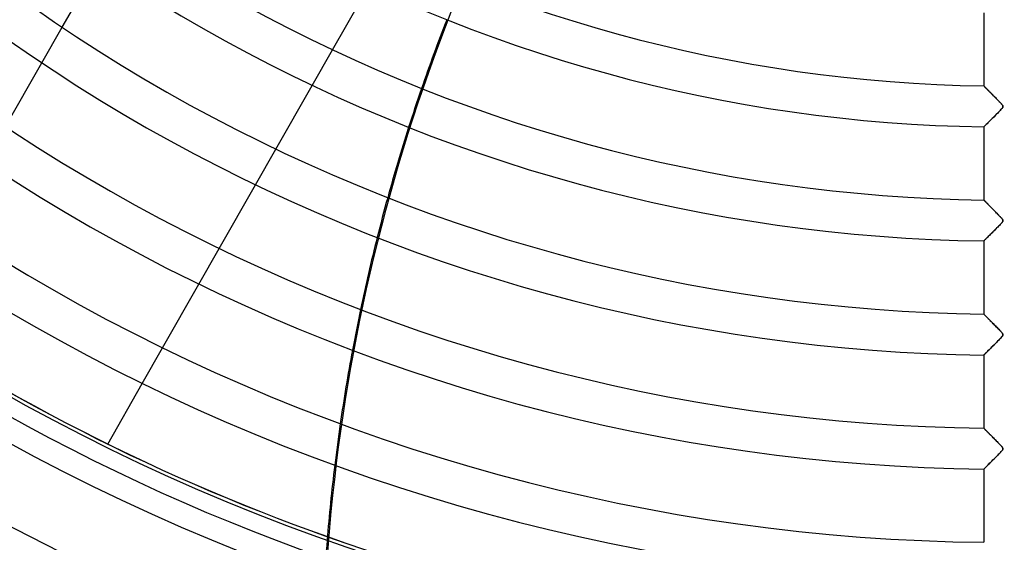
# Model space of a CAD drawing. Header units: millimetres. Extents: x -635 to 635, y -635 to 635.
# Tile 7 of 52: x -240 to 0, y -468 to -341. Entities that reach past the tile are written whole.
import ezdxf

# ---------------------------------------------------------------- set-up
doc = ezdxf.new("R2010")
doc.units = ezdxf.units.MM
doc.layers.add('HIDDEN', color=7, linetype='Continuous')
doc.layers.add('THICK', color=7, linetype='Continuous')

msp = doc.modelspace()

# ---------------------------------------------------------------- linework, layer by layer
at = {"layer": 'HIDDEN'}
for p, q in [((-234.79, -351.09), (-229.84, -342.4)), ((-168.85, -356.58), (-163.89, -347.89)), ((-4.99, -356.71), (-5, -356.7)), ((-4.98, -356.72), (-4.99, -356.71)), ((-4.95, -356.75), (-4.98, -356.72)), ((-4.91, -356.8), (-4.95, -356.75)), ((-4.85, -356.85), (-4.91, -356.8)), ((-4.79, -356.91), (-4.85, -356.85)), ((-4.72, -356.98), (-4.79, -356.91)), ((-4.64, -357.07), (-4.72, -356.98)), ((-4.55, -357.16), (-4.64, -357.07)), ((-4.45, -357.26), (-4.55, -357.16)), ((-4.35, -357.36), (-4.45, -357.26)), ((-4.24, -357.47), (-4.35, -357.36)), ((-4.12, -357.59), (-4.24, -357.47)), ((-4, -357.72), (-4.12, -357.59)), ((-3.87, -357.85), (-4, -357.72)), ((-3.74, -357.98), (-3.87, -357.85)), ((-3.6, -358.12), (-3.74, -357.98)), ((-3.45, -358.27), (-3.6, -358.12)), ((-3.31, -358.42), (-3.45, -358.27)), ((-3.15, -358.58), (-3.31, -358.42)), ((-2.99, -358.74), (-3.15, -358.58)), ((-2.83, -358.9), (-2.99, -358.74)), ((-2.66, -359.08), (-2.83, -358.9)), ((-2.49, -359.25), (-2.66, -359.08)), ((-2.31, -359.43), (-2.49, -359.25)), ((-2.13, -359.62), (-2.31, -359.43)), ((-1.95, -359.8), (-2.13, -359.62)), ((-1.77, -359.98), (-1.95, -359.8)), ((-1.6, -360.15), (-1.77, -359.98)), ((-1.44, -360.32), (-1.6, -360.15)), ((-1.28, -360.48), (-1.44, -360.32)), ((-1.14, -360.63), (-1.28, -360.48)), ((-1.17, -362.84), (-0.94, -362.61)), ((-1.01, -360.77), (-1.14, -360.63)), ((-0.88, -360.9), (-1.01, -360.77)), ((-0.94, -362.61), (-0.74, -362.39)), ((-0.77, -361.02), (-0.88, -360.9)), ((-0.68, -361.12), (-0.77, -361.02)), ((-0.74, -362.39), (-0.57, -362.2)), ((-0.59, -361.22), (-0.68, -361.12)), ((-0.51, -361.32), (-0.59, -361.22)), ((-0.57, -362.2), (-0.46, -362.06)), ((-0.44, -361.41), (-0.51, -361.32)), ((-0.46, -362.06), (-0.39, -361.95)), ((-0.39, -361.5), (-0.44, -361.41)), ((-0.35, -361.58), (-0.39, -361.5)), ((-0.39, -361.95), (-0.35, -361.87)), ((-0.32, -361.65), (-0.35, -361.58)), ((-0.35, -361.87), (-0.32, -361.79)), ((-0.32, -361.72), (-0.32, -361.65)), ((-0.32, -361.79), (-0.32, -361.72)), ((-3.45, -365.15), (-3.21, -364.91)), ((-3.21, -364.91), (-2.96, -364.65)), ((-2.96, -364.65), (-2.7, -364.4)), ((-2.7, -364.4), (-2.44, -364.14)), ((-2.44, -364.14), (-2.18, -363.88)), ((-2.18, -363.88), (-1.92, -363.61)), ((-1.92, -363.61), (-1.66, -363.35)), ((-1.66, -363.35), (-1.41, -363.1)), ((-1.41, -363.1), (-1.17, -362.84)), ((-5, -366.68), (-4.98, -366.67)), ((-4.98, -366.67), (-4.94, -366.62)), ((-4.94, -366.62), (-4.86, -366.55)), ((-4.86, -366.55), (-4.76, -366.44)), ((-4.76, -366.44), (-4.63, -366.32)), ((-4.63, -366.32), (-4.48, -366.17)), ((-4.48, -366.17), (-4.31, -365.99)), ((-4.31, -365.99), (-4.12, -365.81)), ((-4.12, -365.81), (-3.91, -365.6)), ((-3.91, -365.6), (-3.69, -365.38)), ((-3.69, -365.38), (-3.45, -365.15)), ((-182.68, -380.82), (-177.72, -372.13)), ((-4.99, -384.53), (-5, -384.53)), ((-4.97, -384.55), (-4.99, -384.53)), ((-4.94, -384.58), (-4.97, -384.55)), ((-4.9, -384.63), (-4.94, -384.58)), ((-4.85, -384.68), (-4.9, -384.63)), ((-4.78, -384.75), (-4.85, -384.68)), ((-4.71, -384.82), (-4.78, -384.75)), ((-4.63, -384.91), (-4.71, -384.82)), ((-4.53, -385), (-4.63, -384.91)), ((-4.43, -385.1), (-4.53, -385)), ((-4.32, -385.21), (-4.43, -385.1)), ((-4.21, -385.33), (-4.32, -385.21)), ((-4.09, -385.45), (-4.21, -385.33)), ((-3.97, -385.58), (-4.09, -385.45)), ((-3.83, -385.71), (-3.97, -385.58)), ((-3.7, -385.85), (-3.83, -385.71)), ((-3.56, -385.99), (-3.7, -385.85)), ((-3.41, -386.14), (-3.56, -385.99)), ((-3.25, -386.3), (-3.41, -386.14)), ((-3.1, -386.46), (-3.25, -386.3)), ((-2.93, -386.62), (-3.1, -386.46)), ((-2.77, -386.79), (-2.93, -386.62)), ((-2.59, -386.97), (-2.77, -386.79)), ((-2.42, -387.15), (-2.59, -386.97)), ((-2.24, -387.33), (-2.42, -387.15)), ((-2.05, -387.52), (-2.24, -387.33)), ((-1.87, -387.7), (-2.05, -387.52)), ((-1.7, -387.88), (-1.87, -387.7)), ((-1.53, -388.05), (-1.7, -387.88)), ((-1.37, -388.21), (-1.53, -388.05)), ((-1.22, -388.37), (-1.37, -388.21)), ((-1.08, -388.52), (-1.22, -388.37)), ((-0.95, -388.65), (-1.08, -388.52)), ((-0.83, -388.78), (-0.95, -388.65)), ((-0.73, -388.89), (-0.83, -388.78)), ((-0.64, -388.99), (-0.73, -388.89)), ((-0.56, -389.09), (-0.64, -388.99)), ((-0.48, -389.18), (-0.56, -389.09)), ((-2.26, -391.78), (-2, -391.52)), ((-2, -391.52), (-1.75, -391.26)), ((-1.75, -391.26), (-1.49, -391.01)), ((-1.49, -391.01), (-1.25, -390.75)), ((-1.25, -390.75), (-1.01, -390.51)), ((-1.01, -390.51), (-0.8, -390.28)), ((-0.8, -390.28), (-0.63, -390.09)), ((-0.63, -390.09), (-0.49, -389.93)), ((-0.49, -389.93), (-0.41, -389.81)), ((-0.42, -389.27), (-0.48, -389.18)), ((-0.37, -389.36), (-0.42, -389.27)), ((-0.41, -389.81), (-0.36, -389.72)), ((-0.34, -389.43), (-0.37, -389.36)), ((-0.36, -389.72), (-0.33, -389.64)), ((-0.32, -389.5), (-0.34, -389.43)), ((-0.33, -389.64), (-0.32, -389.57)), ((-0.32, -389.57), (-0.32, -389.5)), ((-4.5, -394.02), (-4.34, -393.85)), ((-4.34, -393.85), (-4.15, -393.67)), ((-4.15, -393.67), (-3.95, -393.47)), ((-3.95, -393.47), (-3.74, -393.26)), ((-3.74, -393.26), (-3.51, -393.03)), ((-3.51, -393.03), (-3.27, -392.79)), ((-3.27, -392.79), (-3.03, -392.55)), ((-3.03, -392.55), (-2.77, -392.3)), ((-2.77, -392.3), (-2.52, -392.04)), ((-2.52, -392.04), (-2.26, -391.78)), ((-196.5, -405.04), (-191.54, -396.36)), ((-5, -394.51), (-4.99, -394.49)), ((-4.99, -394.49), (-4.94, -394.45)), ((-4.94, -394.45), (-4.87, -394.38)), ((-4.87, -394.38), (-4.77, -394.28)), ((-4.77, -394.28), (-4.65, -394.16)), ((-4.65, -394.16), (-4.5, -394.02)), ((-4.99, -412.36), (-5, -412.35)), ((-4.97, -412.39), (-4.99, -412.36)), ((-4.93, -412.42), (-4.97, -412.39)), ((-4.88, -412.48), (-4.93, -412.42)), ((-4.82, -412.54), (-4.88, -412.48)), ((-4.74, -412.62), (-4.82, -412.54)), ((-4.65, -412.71), (-4.74, -412.62)), ((-4.56, -412.8), (-4.65, -412.71)), ((-4.45, -412.91), (-4.56, -412.8)), ((-4.34, -413.03), (-4.45, -412.91)), ((-4.22, -413.15), (-4.34, -413.03)), ((-4.09, -413.28), (-4.22, -413.15)), ((-3.96, -413.41), (-4.09, -413.28)), ((-3.82, -413.55), (-3.96, -413.41)), ((-3.67, -413.7), (-3.82, -413.55)), ((-3.52, -413.85), (-3.67, -413.7)), ((-3.37, -414.01), (-3.52, -413.85)), ((-3.21, -414.17), (-3.37, -414.01)), ((-3.04, -414.34), (-3.21, -414.17)), ((-2.87, -414.51), (-3.04, -414.34)), ((-2.69, -414.69), (-2.87, -414.51)), ((-2.51, -414.87), (-2.69, -414.69)), ((-2.33, -415.06), (-2.51, -414.87)), ((-2.14, -415.25), (-2.33, -415.06)), ((-1.96, -415.44), (-2.14, -415.25)), ((-1.78, -415.62), (-1.96, -415.44)), ((-1.6, -415.8), (-1.78, -415.62)), ((-1.44, -415.97), (-1.6, -415.8)), ((-1.28, -416.13), (-1.44, -415.97)), ((-1.14, -416.28), (-1.28, -416.13)), ((-1, -416.42), (-1.14, -416.28)), ((-0.88, -416.55), (-1, -416.42)), ((-0.77, -416.67), (-0.88, -416.55)), ((-0.8, -418.11), (-0.62, -417.91)), ((-0.68, -416.77), (-0.77, -416.67)), ((-0.59, -416.87), (-0.68, -416.77)), ((-0.62, -417.91), (-0.49, -417.75)), ((-0.52, -416.97), (-0.59, -416.87)), ((-0.45, -417.06), (-0.52, -416.97)), ((-0.49, -417.75), (-0.41, -417.63)), ((-0.39, -417.14), (-0.45, -417.06)), ((-0.41, -417.63), (-0.36, -417.55)), ((-0.35, -417.22), (-0.39, -417.14)), ((-0.36, -417.55), (-0.33, -417.48)), ((-0.33, -417.29), (-0.35, -417.22)), ((-0.32, -417.35), (-0.33, -417.29)), ((-0.33, -417.48), (-0.32, -417.41)), ((-0.32, -417.41), (-0.32, -417.35)), ((-3.24, -420.59), (-3.01, -420.35)), ((-3.01, -420.35), (-2.76, -420.11)), ((-2.76, -420.11), (-2.51, -419.86)), ((-2.51, -419.86), (-2.26, -419.6)), ((-2.26, -419.6), (-2, -419.35)), ((-2, -419.35), (-1.75, -419.09)), ((-1.75, -419.09), (-1.5, -418.83)), ((-1.5, -418.83), (-1.25, -418.58)), ((-1.25, -418.58), (-1.01, -418.33)), ((-1.01, -418.33), (-0.8, -418.11)), ((-210.31, -429.26), (-205.36, -420.58)), ((-5, -422.34), (-4.99, -422.32)), ((-4.99, -422.32), (-4.95, -422.29)), ((-4.95, -422.29), (-4.89, -422.23)), ((-4.89, -422.23), (-4.81, -422.15)), ((-4.81, -422.15), (-4.71, -422.05)), ((-4.71, -422.05), (-4.58, -421.92)), ((-4.58, -421.92), (-4.44, -421.78)), ((-4.44, -421.78), (-4.27, -421.62)), ((-4.27, -421.62), (-4.1, -421.44)), ((-4.1, -421.44), (-3.9, -421.25)), ((-3.9, -421.25), (-3.69, -421.04)), ((-3.69, -421.04), (-3.47, -420.82)), ((-3.47, -420.82), (-3.24, -420.59)), ((-4.99, -440.19), (-5, -440.18)), ((-4.97, -440.21), (-4.99, -440.19)), ((-4.94, -440.24), (-4.97, -440.21)), ((-4.9, -440.29), (-4.94, -440.24)), ((-4.84, -440.34), (-4.9, -440.29)), ((-4.77, -440.41), (-4.84, -440.34)), ((-4.7, -440.49), (-4.77, -440.41)), ((-4.61, -440.58), (-4.7, -440.49)), ((-4.51, -440.67), (-4.61, -440.58)), ((-4.41, -440.78), (-4.51, -440.67)), ((-4.3, -440.89), (-4.41, -440.78)), ((-4.18, -441.01), (-4.3, -440.89)), ((-4.06, -441.13), (-4.18, -441.01)), ((-3.93, -441.26), (-4.06, -441.13)), ((-3.8, -441.4), (-3.93, -441.26)), ((-3.66, -441.54), (-3.8, -441.4)), ((-3.52, -441.68), (-3.66, -441.54)), ((-3.37, -441.83), (-3.52, -441.68)), ((-3.21, -441.99), (-3.37, -441.83)), ((-3.05, -442.15), (-3.21, -441.99)), ((-218.74, -444.04), (-218.74, -444.04)), ((-2.89, -442.32), (-3.05, -442.15)), ((-2.72, -442.49), (-2.89, -442.32)), ((-2.55, -442.67), (-2.72, -442.49)), ((-2.37, -442.85), (-2.55, -442.67)), ((-2.19, -443.03), (-2.37, -442.85)), ((-2.01, -443.21), (-2.19, -443.03)), ((-1.83, -443.39), (-2.01, -443.21)), ((-1.66, -443.57), (-1.83, -443.39)), ((-1.5, -443.73), (-1.66, -443.57)), ((-1.34, -443.89), (-1.5, -443.73)), ((-1.2, -444.04), (-1.34, -443.89)), ((-1.06, -444.19), (-1.2, -444.04)), ((-0.94, -444.32), (-1.06, -444.19)), ((-0.82, -444.44), (-0.94, -444.32)), ((-1.7, -446.87), (-1.44, -446.6)), ((-1.44, -446.6), (-1.18, -446.34)), ((-1.18, -446.34), (-0.94, -446.09)), ((-0.94, -446.09), (-0.74, -445.86)), ((-0.72, -444.55), (-0.82, -444.44)), ((-0.74, -445.86), (-0.57, -445.67)), ((-0.64, -444.65), (-0.72, -444.55)), ((-0.56, -444.74), (-0.64, -444.65)), ((-0.57, -445.67), (-0.45, -445.52)), ((-0.48, -444.83), (-0.56, -444.74)), ((-0.42, -444.92), (-0.48, -444.83)), ((-0.45, -445.52), (-0.38, -445.42)), ((-0.37, -445), (-0.42, -444.92)), ((-0.38, -445.42), (-0.35, -445.34)), ((-0.34, -445.08), (-0.37, -445)), ((-0.35, -445.34), (-0.32, -445.27)), ((-0.32, -445.14), (-0.34, -445.08)), ((-0.32, -445.21), (-0.32, -445.14)), ((-0.32, -445.27), (-0.32, -445.21)), ((-4.16, -449.33), (-3.96, -449.13)), ((-3.96, -449.13), (-3.74, -448.91)), ((-3.74, -448.91), (-3.51, -448.68)), ((-3.51, -448.68), (-3.27, -448.44)), ((-3.27, -448.44), (-3.02, -448.19)), ((-3.02, -448.19), (-2.76, -447.93)), ((-2.76, -447.93), (-2.5, -447.67)), ((-2.5, -447.67), (-2.23, -447.4)), ((-2.23, -447.4), (-1.97, -447.14)), ((-1.97, -447.14), (-1.7, -446.87)), ((-5, -450.16), (-4.99, -450.15)), ((-4.99, -450.15), (-4.94, -450.11)), ((-4.94, -450.11), (-4.87, -450.04)), ((-4.87, -450.04), (-4.78, -449.94)), ((-4.78, -449.94), (-4.65, -449.82)), ((-4.65, -449.82), (-4.51, -449.68)), ((-4.51, -449.68), (-4.34, -449.51)), ((-4.34, -449.51), (-4.16, -449.33))]:
    msp.add_line(p, q, dxfattribs=at)
for radius, start, end in [(556.5, 180, 0), (500, 180, 0), (552.5, 180, 0), (494.99, 250.5096, 285.8145), (495, 250.5099, 285.8148)]:
    msp.add_arc((0, 0), radius, start, end, dxfattribs=at)
for centre, major_axis, start_param, end_param in [((273.34, -503.89), (0, 445.2), 1.004743, 1.570796), ((273.02, -503.89), (0, -445.2), -1.906303, -1.88382), ((273.02, -503.89), (0, -445.2), -1.843545, -1.820963), ((273.02, -503.89), (0, -445.2), -1.780452, -1.757708), ((273.02, -503.89), (0, -445.2), -1.716852, -1.693885), ((273.02, -503.89), (0, -445.2), -1.65258, -1.629334)]:
    msp.add_ellipse(centre, major_axis=major_axis, ratio=0.987688, start_param=start_param, end_param=end_param, dxfattribs=at)
at = {"layer": 'THICK'}
for p, q in [((-229.84, -342.4), (-220.97, -326.85)), ((-163.89, -347.89), (-155.02, -332.34)), ((-5, -338.85), (-5, -356.7)), ((-243.66, -366.63), (-234.79, -351.09)), ((-177.72, -372.13), (-168.85, -356.58)), ((-5, -356.7), (-4.99, -356.71)), ((-4.99, -356.71), (-4.98, -356.72)), ((-4.98, -356.72), (-4.95, -356.75)), ((-4.95, -356.75), (-4.91, -356.79)), ((-4.91, -356.79), (-4.87, -356.83)), ((-4.87, -356.83), (-4.81, -356.89)), ((-4.81, -356.89), (-4.74, -356.96)), ((-4.74, -356.96), (-4.67, -357.04)), ((-4.67, -357.04), (-4.59, -357.12)), ((-4.59, -357.12), (-4.49, -357.21)), ((-4.49, -357.21), (-4.4, -357.31)), ((-4.4, -357.31), (-4.29, -357.42)), ((-4.29, -357.42), (-4.18, -357.53)), ((-4.18, -357.53), (-4.06, -357.65)), ((-4.06, -357.65), (-3.94, -357.78)), ((-3.94, -357.78), (-3.81, -357.91)), ((-3.81, -357.91), (-3.68, -358.04)), ((-3.68, -358.04), (-3.54, -358.18)), ((-3.54, -358.18), (-3.4, -358.32)), ((-3.4, -358.32), (-3.26, -358.46)), ((-3.26, -358.46), (-3.11, -358.61)), ((-3.11, -358.61), (-2.96, -358.77)), ((-2.96, -358.77), (-2.81, -358.92)), ((-2.81, -358.92), (-2.66, -359.08)), ((-2.66, -359.08), (-2.5, -359.24)), ((-2.5, -359.24), (-2.34, -359.4)), ((-2.34, -359.4), (-2.18, -359.56)), ((-2.18, -359.56), (-2.02, -359.73)), ((-2.02, -359.73), (-1.85, -359.9)), ((-1.85, -359.9), (-1.69, -360.06)), ((-1.69, -360.06), (-1.52, -360.23)), ((-1.52, -360.23), (-1.36, -360.4)), ((-1.36, -360.4), (-1.19, -360.58)), ((-1.19, -360.58), (-1.03, -360.75)), ((-0.99, -362.66), (-1.18, -362.86)), ((-1.03, -360.75), (-0.86, -360.92)), ((-0.82, -362.48), (-0.99, -362.66)), ((-0.86, -360.92), (-0.71, -361.09)), ((-0.67, -362.32), (-0.82, -362.48)), ((-0.71, -361.09), (-0.58, -361.24)), ((-0.55, -362.17), (-0.67, -362.32)), ((-0.58, -361.24), (-0.47, -361.37)), ((-0.45, -362.04), (-0.55, -362.17)), ((-0.47, -361.37), (-0.39, -361.49)), ((-0.38, -361.93), (-0.45, -362.04)), ((-0.39, -361.49), (-0.34, -361.59)), ((-0.34, -361.84), (-0.38, -361.93)), ((-0.34, -361.59), (-0.32, -361.67)), ((-0.32, -361.75), (-0.34, -361.84)), ((-0.32, -361.67), (-0.32, -361.75)), ((-3.41, -365.11), (-3.63, -365.33)), ((-3.18, -364.87), (-3.41, -365.11)), ((-2.93, -364.63), (-3.18, -364.87)), ((-2.67, -364.37), (-2.93, -364.63)), ((-2.4, -364.1), (-2.67, -364.37)), ((-2.13, -363.82), (-2.4, -364.1)), ((-1.87, -363.56), (-2.13, -363.82)), ((-1.62, -363.31), (-1.87, -363.56)), ((-1.39, -363.07), (-1.62, -363.31)), ((-1.18, -362.86), (-1.39, -363.07)), ((-4.99, -366.67), (-5, -366.68)), ((-5, -366.68), (-5, -384.53)), ((-4.94, -366.63), (-4.99, -366.67)), ((-4.88, -366.56), (-4.94, -366.63)), ((-4.79, -366.47), (-4.88, -366.56)), ((-4.67, -366.36), (-4.79, -366.47)), ((-4.54, -366.22), (-4.67, -366.36)), ((-4.39, -366.07), (-4.54, -366.22)), ((-4.22, -365.91), (-4.39, -366.07)), ((-4.04, -365.73), (-4.22, -365.91)), ((-3.84, -365.53), (-4.04, -365.73)), ((-3.63, -365.33), (-3.84, -365.53)), ((-191.54, -396.36), (-182.68, -380.82)), ((-5, -384.53), (-4.99, -384.53)), ((-4.99, -384.53), (-4.98, -384.55)), ((-4.98, -384.55), (-4.95, -384.57)), ((-4.95, -384.57), (-4.92, -384.61)), ((-4.92, -384.61), (-4.88, -384.65)), ((-4.88, -384.65), (-4.82, -384.71)), ((-4.82, -384.71), (-4.76, -384.77)), ((-4.76, -384.77), (-4.69, -384.85)), ((-4.69, -384.85), (-4.61, -384.93)), ((-4.61, -384.93), (-4.52, -385.01)), ((-4.52, -385.01), (-4.43, -385.11)), ((-4.43, -385.11), (-4.33, -385.21)), ((-4.33, -385.21), (-4.22, -385.32)), ((-4.22, -385.32), (-4.11, -385.43)), ((-4.11, -385.43), (-3.99, -385.55)), ((-3.99, -385.55), (-3.87, -385.68)), ((-3.87, -385.68), (-3.74, -385.81)), ((-3.74, -385.81), (-3.61, -385.94)), ((-3.61, -385.94), (-3.47, -386.08)), ((-3.47, -386.08), (-3.33, -386.22)), ((-3.33, -386.22), (-3.19, -386.36)), ((-3.19, -386.36), (-3.05, -386.51)), ((-3.05, -386.51), (-2.9, -386.66)), ((-2.9, -386.66), (-2.75, -386.81)), ((-2.75, -386.81), (-2.59, -386.97)), ((-2.59, -386.97), (-2.44, -387.12)), ((-2.44, -387.12), (-2.28, -387.28)), ((-2.28, -387.28), (-2.12, -387.45)), ((-2.12, -387.45), (-1.96, -387.61)), ((-1.96, -387.61), (-1.8, -387.77)), ((-1.8, -387.77), (-1.64, -387.94)), ((-1.64, -387.94), (-1.47, -388.11)), ((-1.47, -388.11), (-1.31, -388.28)), ((-1.31, -388.28), (-1.15, -388.45)), ((-1.15, -388.45), (-0.99, -388.62)), ((-0.99, -388.62), (-0.83, -388.79)), ((-0.83, -388.79), (-0.68, -388.95)), ((-0.68, -388.95), (-0.55, -389.1)), ((-0.55, -389.1), (-0.45, -389.23)), ((-2.04, -391.56), (-2.28, -391.81)), ((-1.81, -391.33), (-2.04, -391.56)), ((-1.59, -391.11), (-1.81, -391.33)), ((-1.39, -390.9), (-1.59, -391.11)), ((-1.2, -390.71), (-1.39, -390.9)), ((-1.04, -390.54), (-1.2, -390.71)), ((-0.89, -390.38), (-1.04, -390.54)), ((-0.76, -390.24), (-0.89, -390.38)), ((-0.64, -390.11), (-0.76, -390.24)), ((-0.54, -389.99), (-0.64, -390.11)), ((-0.46, -389.88), (-0.54, -389.99)), ((-0.39, -389.78), (-0.46, -389.88)), ((-0.45, -389.23), (-0.38, -389.34)), ((-0.35, -389.69), (-0.39, -389.78)), ((-0.38, -389.34), (-0.34, -389.43)), ((-0.32, -389.6), (-0.35, -389.69)), ((-0.34, -389.43), (-0.32, -389.52)), ((-0.32, -389.52), (-0.32, -389.6)), ((-4.33, -393.85), (-4.48, -393.99)), ((-4.18, -393.69), (-4.33, -393.85)), ((-4.01, -393.53), (-4.18, -393.69)), ((-3.83, -393.35), (-4.01, -393.53)), ((-3.64, -393.16), (-3.83, -393.35)), ((-3.44, -392.96), (-3.64, -393.16)), ((-3.23, -392.75), (-3.44, -392.96)), ((-3, -392.53), (-3.23, -392.75)), ((-2.77, -392.29), (-3, -392.53)), ((-2.53, -392.05), (-2.77, -392.29)), ((-2.28, -391.81), (-2.53, -392.05)), ((-4.99, -394.5), (-5, -394.51)), ((-5, -394.51), (-5, -412.35)), ((-4.95, -394.46), (-4.99, -394.5)), ((-4.9, -394.41), (-4.95, -394.46)), ((-4.82, -394.33), (-4.9, -394.41)), ((-4.72, -394.23), (-4.82, -394.33)), ((-4.61, -394.12), (-4.72, -394.23)), ((-4.48, -393.99), (-4.61, -394.12)), ((-205.36, -420.58), (-196.5, -405.04)), ((-5, -412.35), (-4.99, -412.36)), ((-4.99, -412.36), (-4.98, -412.38)), ((-4.98, -412.38), (-4.94, -412.41)), ((-4.94, -412.41), (-4.9, -412.45)), ((-4.9, -412.45), (-4.85, -412.51)), ((-4.85, -412.51), (-4.78, -412.58)), ((-4.78, -412.58), (-4.7, -412.66)), ((-4.7, -412.66), (-4.61, -412.75)), ((-4.61, -412.75), (-4.51, -412.85)), ((-4.51, -412.85), (-4.4, -412.96)), ((-4.4, -412.96), (-4.28, -413.08)), ((-4.28, -413.08), (-4.16, -413.21)), ((-4.16, -413.21), (-4.02, -413.35)), ((-4.02, -413.35), (-3.88, -413.49)), ((-3.88, -413.49), (-3.73, -413.64)), ((-3.73, -413.64), (-3.57, -413.8)), ((-3.57, -413.8), (-3.41, -413.96)), ((-3.41, -413.96), (-3.24, -414.13)), ((-3.24, -414.13), (-3.07, -414.31)), ((-3.07, -414.31), (-2.9, -414.49)), ((-2.9, -414.49), (-2.72, -414.67)), ((-2.72, -414.67), (-2.53, -414.86)), ((-2.53, -414.86), (-2.34, -415.05)), ((-2.34, -415.05), (-2.15, -415.24)), ((-2.15, -415.24), (-1.96, -415.44)), ((-1.96, -415.44), (-1.76, -415.64)), ((-1.76, -415.64), (-1.56, -415.84)), ((-1.56, -415.84), (-1.36, -416.04)), ((-1.36, -416.04), (-1.18, -416.24)), ((-1.18, -416.24), (-1, -416.42)), ((-1, -416.42), (-0.84, -416.59)), ((-0.84, -416.59), (-0.7, -416.75)), ((-0.65, -417.94), (-0.77, -418.07)), ((-0.7, -416.75), (-0.59, -416.88)), ((-0.55, -417.83), (-0.65, -417.94)), ((-0.59, -416.88), (-0.49, -417)), ((-0.47, -417.73), (-0.55, -417.83)), ((-0.49, -417), (-0.42, -417.09)), ((-0.41, -417.64), (-0.47, -417.73)), ((-0.42, -417.09), (-0.37, -417.17)), ((-0.37, -417.56), (-0.41, -417.64)), ((-0.37, -417.17), (-0.34, -417.24)), ((-0.34, -417.49), (-0.37, -417.56)), ((-0.34, -417.24), (-0.32, -417.3)), ((-0.32, -417.43), (-0.34, -417.49)), ((-0.32, -417.3), (-0.32, -417.37)), ((-0.32, -417.37), (-0.32, -417.43)), ((-2.97, -420.32), (-3.17, -420.52)), ((-2.76, -420.11), (-2.97, -420.32)), ((-2.54, -419.89), (-2.76, -420.11)), ((-2.32, -419.67), (-2.54, -419.89)), ((-2.09, -419.44), (-2.32, -419.67)), ((-1.86, -419.21), (-2.09, -419.44)), ((-1.64, -418.99), (-1.86, -419.21)), ((-1.44, -418.77), (-1.64, -418.99)), ((-1.24, -418.58), (-1.44, -418.77)), ((-1.07, -418.39), (-1.24, -418.58)), ((-0.91, -418.22), (-1.07, -418.39)), ((-0.77, -418.07), (-0.91, -418.22)), ((-4.99, -422.33), (-5, -422.34)), ((-5, -422.34), (-5, -440.18)), ((-4.96, -422.3), (-4.99, -422.33)), ((-4.92, -422.26), (-4.96, -422.3)), ((-4.86, -422.2), (-4.92, -422.26)), ((-4.78, -422.12), (-4.86, -422.2)), ((-4.69, -422.03), (-4.78, -422.12)), ((-4.59, -421.93), (-4.69, -422.03)), ((-4.48, -421.82), (-4.59, -421.93)), ((-4.35, -421.69), (-4.48, -421.82)), ((-4.21, -421.56), (-4.35, -421.69)), ((-4.06, -421.41), (-4.21, -421.56)), ((-3.9, -421.25), (-4.06, -421.41)), ((-3.73, -421.08), (-3.9, -421.25)), ((-3.55, -420.9), (-3.73, -421.08)), ((-3.37, -420.71), (-3.55, -420.9)), ((-3.17, -420.52), (-3.37, -420.71)), ((-218.74, -444.04), (-210.31, -429.26)), ((-5, -440.18), (-4.99, -440.19)), ((-4.99, -440.19), (-4.98, -440.2)), ((-4.98, -440.2), (-4.95, -440.23)), ((-4.95, -440.23), (-4.91, -440.27)), ((-4.91, -440.27), (-4.86, -440.32)), ((-4.86, -440.32), (-4.8, -440.38)), ((-4.8, -440.38), (-4.73, -440.45)), ((-4.73, -440.45), (-4.65, -440.54)), ((-4.65, -440.54), (-4.56, -440.63)), ((-4.56, -440.63), (-4.46, -440.72)), ((-4.46, -440.72), (-4.36, -440.83)), ((-4.36, -440.83), (-4.25, -440.95)), ((-4.25, -440.95), (-4.13, -441.07)), ((-4.13, -441.07), (-4, -441.19)), ((-4, -441.19), (-3.87, -441.33)), ((-3.87, -441.33), (-3.73, -441.47)), ((-3.73, -441.47), (-3.59, -441.61)), ((-3.59, -441.61), (-3.44, -441.76)), ((-3.44, -441.76), (-3.29, -441.92)), ((-3.29, -441.92), (-3.13, -442.07)), ((-3.13, -442.07), (-2.97, -442.24)), ((-2.97, -442.24), (-2.81, -442.4)), ((-2.81, -442.4), (-2.64, -442.57)), ((-2.64, -442.57), (-2.47, -442.74)), ((-2.47, -442.74), (-2.3, -442.91)), ((-2.3, -442.91), (-2.13, -443.09)), ((-2.13, -443.09), (-1.95, -443.27)), ((-1.95, -443.27), (-1.77, -443.45)), ((-1.77, -443.45), (-1.59, -443.63)), ((-1.59, -443.63), (-1.42, -443.82)), ((-1.42, -443.82), (-1.24, -444)), ((-1.24, -444), (-1.08, -444.17)), ((-1.08, -444.17), (-0.93, -444.33)), ((-0.93, -444.33), (-0.79, -444.48)), ((-1.47, -446.63), (-1.67, -446.84)), ((-1.28, -446.44), (-1.47, -446.63)), ((-1.11, -446.26), (-1.28, -446.44)), ((-0.95, -446.1), (-1.11, -446.26)), ((-0.81, -445.95), (-0.95, -446.1)), ((-0.69, -445.81), (-0.81, -445.95)), ((-0.79, -444.48), (-0.67, -444.61)), ((-0.58, -445.68), (-0.69, -445.81)), ((-0.67, -444.61), (-0.56, -444.74)), ((-0.48, -445.57), (-0.58, -445.68)), ((-0.56, -444.74), (-0.47, -444.85)), ((-0.41, -445.46), (-0.48, -445.57)), ((-0.47, -444.85), (-0.41, -444.94)), ((-0.41, -444.94), (-0.36, -445.02)), ((-0.36, -445.38), (-0.41, -445.46)), ((-0.36, -445.02), (-0.33, -445.09)), ((-0.33, -445.3), (-0.36, -445.38)), ((-0.33, -445.09), (-0.32, -445.16)), ((-0.32, -445.23), (-0.33, -445.3)), ((-0.32, -445.16), (-0.32, -445.23)), ((-4.02, -449.19), (-4.19, -449.35)), ((-3.85, -449.02), (-4.02, -449.19)), ((-3.66, -448.83), (-3.85, -449.02)), ((-3.47, -448.64), (-3.66, -448.83)), ((-3.26, -448.43), (-3.47, -448.64)), ((-3.05, -448.22), (-3.26, -448.43)), ((-2.82, -448), (-3.05, -448.22)), ((-2.59, -447.76), (-2.82, -448)), ((-2.35, -447.52), (-2.59, -447.76)), ((-2.12, -447.29), (-2.35, -447.52)), ((-1.89, -447.06), (-2.12, -447.29)), ((-1.67, -446.84), (-1.89, -447.06)), ((-4.99, -450.15), (-5, -450.16)), ((-5, -450.16), (-5, -468.01)), ((-4.95, -450.12), (-4.99, -450.15)), ((-4.9, -450.06), (-4.95, -450.12)), ((-4.82, -449.98), (-4.9, -450.06)), ((-4.72, -449.89), (-4.82, -449.98)), ((-4.61, -449.77), (-4.72, -449.89)), ((-4.48, -449.65), (-4.61, -449.77)), ((-4.34, -449.51), (-4.48, -449.65)), ((-4.19, -449.35), (-4.34, -449.51))]:
    msp.add_line(p, q, dxfattribs=at)
for radius, start, end in [(606.5, 180.00002, 0), (551.5, 180, 0), (356.74, 211.4031, 269.1969), (366.71, 211.3812, 269.2188), (384.56, 211.345, 269.255), (394.54, 211.3261, 269.2739), (412.38, 211.2947, 269.3053), (422.37, 211.2783, 269.3217), (440.21, 211.2508, 269.3492), (450.19, 211.2364, 269.3636), (468.04, 211.2121, 269.3879), (478.01, 211.1993, 269.4007), (495.86, 211.1778, 269.4222), (505.84, 211.1664, 269.4336), (523.68, 211.1471, 269.453), (533.66, 211.1368, 269.4632), (495, 234.3862, 250.5099), (494.99, 234.3859, 250.5096)]:
    msp.add_arc((0, 0), radius, start, end, dxfattribs=at)
for start_param, end_param in [(-1.946464, -1.906303), (-1.88382, -1.843545), (-1.820963, -1.780452), (-1.757708, -1.716852), (-1.693885, -1.65258)]:
    msp.add_ellipse((273.02, -503.89), major_axis=(0, -445.2), ratio=0.987688, start_param=start_param, end_param=end_param, dxfattribs=at)

doc.saveas('drawing.dxf')
